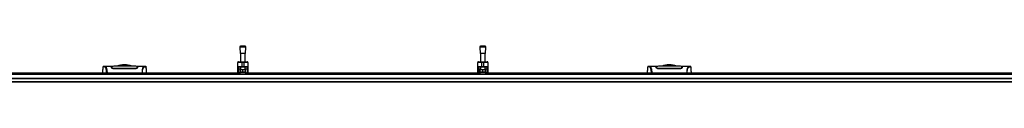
# Model space of a CAD drawing. Header units: millimetres. Extents: x 0 to 420, y 0 to 297.
# Tile 11 of 112: x 132.41 to 198.32, y 121.58 to 123.99. Entities that reach past the tile are written whole.
import ezdxf

# ---------------------------------------------------------------- set-up
doc = ezdxf.new("R2010")
doc.units = ezdxf.units.MM

msp = doc.modelspace()

# ---------------------------------------------------------------- linework, layer by layer
at = {"color": 7, "linetype": 'Continuous', "lineweight": 25}
for p, q in [((147.144, 123.91721), (147.17655, 123.49048)), ((147.56073, 123.91721), (147.144, 123.91721)), ((147.35236, 123.98535), (147.19197, 123.97311)), ((147.51275, 123.97311), (147.19197, 123.97311)), ((147.51275, 123.97311), (147.35236, 123.98535)), ((147.52817, 123.49048), (147.56073, 123.91721)), ((163.20561, 123.91721), (163.23816, 123.49048)), ((163.62234, 123.91721), (163.20561, 123.91721)), ((163.41397, 123.98535), (163.25359, 123.97311)), ((163.57436, 123.97311), (163.25359, 123.97311)), ((163.57436, 123.97311), (163.41397, 123.98535)), ((163.58978, 123.49048), (163.62234, 123.91721)), ((147.52817, 123.49048), (147.17655, 123.49048)), ((147.19609, 123.49048), (147.19609, 122.93237)), ((147.50864, 122.93237), (147.50864, 123.49048)), ((163.58978, 123.49048), (163.23816, 123.49048)), ((163.2577, 123.49048), (163.2577, 122.93237)), ((163.57025, 122.93237), (163.57025, 123.49048)), ((138.55628, 122.62615), (138.10817, 122.62615)), ((138.57495, 122.61312), (138.55651, 122.61312)), ((138.57883, 122.58967), (138.57884, 122.54176)), ((140.28198, 122.59112), (140.28196, 122.54176)), ((140.3043, 122.61312), (140.28587, 122.61312)), ((140.7529, 122.62615), (140.30452, 122.62615)), ((140.75628, 122.62589), (140.7529, 122.62589)), ((147.27423, 122.8933), (147.01377, 122.8933)), ((147.01377, 122.6068), (147.01377, 122.8933)), ((147.01377, 122.6068), (147.27423, 122.6068)), ((147.01377, 122.45686), (147.01377, 122.6068)), ((147.05284, 122.93237), (147.27423, 122.93237)), ((147.27423, 122.8933), (147.27423, 122.93237)), ((147.27423, 122.93237), (147.4305, 122.93237)), ((147.4305, 122.8933), (147.27423, 122.8933)), ((147.27423, 122.8933), (147.27423, 122.6068)), ((147.27423, 122.6068), (147.4305, 122.6068)), ((147.27423, 122.56773), (147.27423, 122.6068)), ((147.4305, 122.8933), (147.4305, 122.93237)), ((147.4305, 122.93237), (147.65189, 122.93237)), ((147.69096, 122.8933), (147.4305, 122.8933)), ((147.4305, 122.6068), (147.4305, 122.8933)), ((147.4305, 122.6068), (147.69096, 122.6068)), ((147.4305, 122.56773), (147.4305, 122.6068)), ((147.69096, 122.8933), (147.69096, 122.6068)), ((147.69096, 122.6068), (147.69096, 122.45686)), ((163.33584, 122.8933), (163.07538, 122.8933)), ((163.07538, 122.6068), (163.07538, 122.8933)), ((163.07538, 122.6068), (163.33584, 122.6068)), ((163.07538, 122.45686), (163.07538, 122.6068)), ((163.11445, 122.93237), (163.33584, 122.93237)), ((163.33584, 122.8933), (163.33584, 122.93237)), ((163.33584, 122.93237), (163.49211, 122.93237)), ((163.49211, 122.8933), (163.33584, 122.8933)), ((163.33584, 122.8933), (163.33584, 122.6068)), ((163.33584, 122.6068), (163.49211, 122.6068)), ((163.33584, 122.56773), (163.33584, 122.6068)), ((163.49211, 122.8933), (163.49211, 122.93237)), ((163.49211, 122.93237), (163.7135, 122.93237)), ((163.49211, 122.6068), (163.49211, 122.8933)), ((163.75257, 122.8933), (163.49211, 122.8933)), ((163.49211, 122.6068), (163.75257, 122.6068)), ((163.49211, 122.56773), (163.49211, 122.6068)), ((163.75257, 122.8933), (163.75257, 122.6068)), ((163.75257, 122.6068), (163.75257, 122.45686)), ((175.02048, 122.62615), (174.57237, 122.62615)), ((175.03915, 122.61312), (175.02071, 122.61312)), ((175.04303, 122.58967), (175.04304, 122.54176)), ((176.74618, 122.59112), (176.74616, 122.54176)), ((176.7685, 122.61312), (176.75007, 122.61312)), ((177.2171, 122.62615), (176.76872, 122.62615)), ((177.22048, 122.62589), (177.2171, 122.62589)), ((57.38595, 122.11119), (221.47485, 122.11119)), ((131.44326, 122.18252), (147.19985, 122.18252)), ((137.98483, 122.58069), (137.98474, 122.58057)), ((138.57575, 122.56641), (138.57593, 122.5563)), ((138.576, 122.55214), (138.57629, 122.53549)), ((138.57939, 122.57113), (138.57978, 122.541)), ((138.57981, 122.55775), (138.57986, 122.55499)), ((138.57995, 122.54973), (138.57986, 122.55499)), ((138.57995, 122.54973), (138.58049, 122.51832)), ((138.58, 122.5471), (138.58003, 122.54527)), ((138.71414, 122.47653), (138.71414, 122.46304)), ((140.14666, 122.46294), (138.71414, 122.46294)), ((140.14666, 122.47652), (140.14666, 122.46306)), ((140.28063, 122.53328), (140.28043, 122.51832)), ((140.28085, 122.54972), (140.28063, 122.53328)), ((140.87597, 122.58069), (140.87607, 122.58057)), ((147.01377, 122.18252), (147.01377, 122.45686)), ((147.27423, 122.56773), (147.05284, 122.56773)), ((147.05284, 122.56773), (147.05284, 122.43445)), ((147.19609, 122.43445), (147.05284, 122.43445)), ((147.05284, 122.43445), (147.05284, 122.18252)), ((147.144, 122.23461), (147.144, 122.18252)), ((147.56073, 122.23461), (147.144, 122.23461)), ((147.18306, 122.23461), (147.18306, 122.39088)), ((147.35236, 122.39088), (147.18306, 122.39088)), ((147.19609, 122.56773), (147.19609, 122.39088)), ((147.50487, 122.18252), (147.19985, 122.18252)), ((147.4305, 122.56773), (147.27423, 122.56773)), ((147.35236, 122.23461), (147.35236, 122.39088)), ((147.52166, 122.39088), (147.35236, 122.39088)), ((147.65189, 122.56773), (147.4305, 122.56773)), ((147.50487, 122.18252), (163.26146, 122.18252)), ((147.50864, 122.39088), (147.50864, 122.56773)), ((147.65189, 122.43445), (147.50864, 122.43445)), ((147.52166, 122.23461), (147.52166, 122.39088)), ((147.56073, 122.18252), (147.56073, 122.23461)), ((147.65189, 122.43445), (147.65189, 122.56773)), ((147.65189, 122.18252), (147.65189, 122.43445)), ((147.69096, 122.45686), (147.69096, 122.18252)), ((163.07538, 122.18252), (163.07538, 122.45686)), ((163.33584, 122.56773), (163.11445, 122.56773)), ((163.11445, 122.56773), (163.11445, 122.43445)), ((163.2577, 122.43445), (163.11445, 122.43445)), ((163.11445, 122.43445), (163.11445, 122.18252)), ((163.20561, 122.23461), (163.20561, 122.18252)), ((163.62234, 122.23461), (163.20561, 122.23461)), ((163.24468, 122.23461), (163.24468, 122.39088)), ((163.41397, 122.39088), (163.24468, 122.39088)), ((163.2577, 122.56773), (163.2577, 122.39088)), ((163.56649, 122.18252), (163.26146, 122.18252)), ((163.49211, 122.56773), (163.33584, 122.56773)), ((163.41397, 122.23461), (163.41397, 122.39088)), ((163.58327, 122.39088), (163.41397, 122.39088)), ((163.7135, 122.56773), (163.49211, 122.56773)), ((163.56649, 122.18252), (211.4463, 122.18252)), ((163.57025, 122.39088), (163.57025, 122.56773)), ((163.7135, 122.43445), (163.57025, 122.43445)), ((163.58327, 122.23461), (163.58327, 122.39088)), ((163.62234, 122.18252), (163.62234, 122.23461)), ((163.7135, 122.43445), (163.7135, 122.56773)), ((163.7135, 122.18252), (163.7135, 122.43445)), ((163.75257, 122.45686), (163.75257, 122.18252)), ((174.44903, 122.58069), (174.44894, 122.58057)), ((175.03995, 122.56641), (175.04013, 122.5563)), ((175.0402, 122.55214), (175.04049, 122.53549)), ((175.04359, 122.57113), (175.04398, 122.541)), ((175.04401, 122.55775), (175.04406, 122.55499)), ((175.04415, 122.54973), (175.04406, 122.55499)), ((175.04415, 122.54973), (175.04469, 122.51832)), ((175.0442, 122.5471), (175.04423, 122.54527)), ((175.17834, 122.47653), (175.17834, 122.46304)), ((176.61086, 122.46294), (175.17834, 122.46294)), ((176.61086, 122.47652), (176.61086, 122.46306)), ((176.74483, 122.53328), (176.74463, 122.51832)), ((176.74505, 122.54972), (176.74483, 122.53328)), ((177.34017, 122.58069), (177.34027, 122.58057)), ((57.38595, 121.84392), (221.47485, 121.84392)), ((57.38595, 121.81788), (221.47485, 121.81788)), ((57.38595, 121.60951), (221.47485, 121.60951)), ((57.38595, 121.58346), (221.47485, 121.58346))]:
    msp.add_line(p, q, dxfattribs=at)
at = {"color": 7, "linetype": 'Continuous', "lineweight": 25, "flags": 128}
for points in [[(138.11193, 122.62609), (138.12462, 122.62518), (138.13707, 122.62246), (138.15056, 122.61582), (138.15406, 122.61321), (138.15881, 122.609), (138.16307, 122.60458), (138.1642, 122.6033), (138.16452, 122.60293), (138.16462, 122.60282), (138.16465, 122.60278), (138.16466, 122.60276), (138.16467, 122.60276), (138.16467, 122.60276), (138.16467, 122.60276), (138.16467, 122.60276), (138.16467, 122.60276), (138.16467, 122.60276), (138.16467, 122.60276), (138.17856, 122.58449), (138.19187, 122.56281), (138.20634, 122.53344), (138.21988, 122.49846), (138.23165, 122.45923), (138.24207, 122.4129), (138.25065, 122.35844), (138.25654, 122.29797), (138.25954, 122.23242), (138.25957, 122.18252)], [(174.57613, 122.62609), (174.58882, 122.62518), (174.60127, 122.62246), (174.61476, 122.61582), (174.61826, 122.61321), (174.62301, 122.609), (174.62727, 122.60458), (174.6284, 122.6033), (174.62872, 122.60293), (174.62882, 122.60282), (174.62885, 122.60278), (174.62886, 122.60276), (174.62887, 122.60276), (174.62887, 122.60276), (174.62887, 122.60276), (174.62887, 122.60276), (174.62887, 122.60276), (174.62887, 122.60276), (174.62887, 122.60276), (174.64276, 122.58449), (174.65607, 122.56281), (174.67053, 122.53344), (174.68408, 122.49846), (174.69585, 122.45923), (174.70627, 122.4129), (174.71484, 122.35844), (174.72074, 122.29797), (174.72374, 122.23242), (174.72377, 122.18252)], [(147.05284, 122.43445), (147.04521, 122.43488), (147.03788, 122.43615), (147.03113, 122.43822), (147.02521, 122.44101), (147.02035, 122.44441), (147.01674, 122.44828), (147.01452, 122.45249), (147.01377, 122.45686)], [(147.69096, 122.45686), (147.69021, 122.45249), (147.68798, 122.44828), (147.68437, 122.44441), (147.67952, 122.44101), (147.6736, 122.43822), (147.66684, 122.43615), (147.65951, 122.43488), (147.65189, 122.43445)], [(163.11445, 122.43445), (163.10683, 122.43488), (163.0995, 122.43615), (163.09274, 122.43822), (163.08682, 122.44101), (163.08196, 122.44441), (163.07835, 122.44828), (163.07613, 122.45249), (163.07538, 122.45686)], [(163.75257, 122.45686), (163.75182, 122.45249), (163.7496, 122.44828), (163.74599, 122.44441), (163.74113, 122.44101), (163.73521, 122.43822), (163.72845, 122.43615), (163.72112, 122.43488), (163.7135, 122.43445)]]:
    msp.add_lwpolyline(points, dxfattribs=at)
at = {"color": 7, "linetype": 'Continuous', "lineweight": 25}
for centre, radius, start, end in [((147.19594, 123.92117), 0.05209, 94.3629143, 184.3629143), ((147.50879, 123.92117), 0.05209, 355.6370857, 85.6370857), ((163.25755, 123.92117), 0.05209, 94.3629143, 184.3629143), ((163.5704, 123.92117), 0.05209, 355.6370857, 85.6370857), ((139.4304, 121.43473), 1.30229, 67.268445, 112.9124484), ((139.4304, 121.43473), 1.23516, 76.5866744, 103.4447171), ((147.05284, 122.8933), 0.03907, 90, 180), ((147.05284, 122.6068), 0.03907, 180, 270), ((147.65189, 122.8933), 0.03907, 0, 90), ((147.65189, 122.6068), 0.03907, 270, 0), ((163.11445, 122.8933), 0.03907, 90, 180), ((163.11445, 122.6068), 0.03907, 180, 270), ((163.7135, 122.8933), 0.03907, 0, 90), ((163.7135, 122.6068), 0.03907, 270, 0), ((175.8946, 121.43473), 1.30229, 67.268445, 112.9124484), ((175.8946, 121.43473), 1.23516, 76.5866744, 103.4447171)]:
    msp.add_arc(centre, radius, start, end, dxfattribs=at)
for points, knots in [([(138.11201, 122.6261), (138.10061, 122.6257), (138.07664, 122.62487), (138.04733, 122.62027), (138.02539, 122.61667), (138.01114, 122.61421), (138.00372, 122.61193), (137.98979, 122.60551), (137.98416, 122.58822), (137.98166, 122.58056)], [0, 0, 0, 0, 0.14962216, 0.31480836, 0.49545182, 0.64108218, 0.78518854, 0.90475494, 1, 1, 1, 1]), ([(138.23464, 122.18252), (138.23474, 122.19638), (138.23499, 122.23239), (138.23197, 122.28692), (138.22596, 122.3446), (138.21718, 122.39594), (138.20628, 122.44075), (138.18971, 122.49177), (138.16634, 122.54022), (138.13768, 122.58072), (138.10855, 122.59875), (138.06482, 122.59906), (138.01814, 122.59221), (137.98548, 122.58611), (137.98502, 122.58223), (137.98483, 122.58069)], [0, 0, 0, 0, 0.02211923, 0.05748668, 0.09273163, 0.1282609, 0.16371429, 0.19948967, 0.27072504, 0.34264807, 0.41337919, 0.48551151, 0.67983447, 0.87307589, 1, 1, 1, 1]), ([(138.10817, 122.62591), (138.10927, 122.62605), (138.11041, 122.6262), (138.11188, 122.62609), (138.11193, 122.62609)], [0, 0, 0, 0, 0.96013712, 1, 1, 1, 1]), ([(138.55895, 122.54961), (138.55832, 122.56781), (138.55702, 122.60473), (138.5563, 122.62562), (138.55627, 122.6265), (138.55628, 122.62613), (138.55628, 122.62612)], [0, 0, 0, 0, 0.33253016, 0.67483713, 0.99270757, 1, 1, 1, 1]), ([(138.55668, 122.61469), (138.55771, 122.6145), (138.55918, 122.61422), (138.57269, 122.614), (138.5768, 122.61393)], [0, 0, 0, 0, 0.695609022, 1, 1, 1, 1]), ([(140.28218, 122.62571), (140.21453, 122.62769), (140.07615, 122.63172), (139.86593, 122.63223), (139.65064, 122.63211), (139.40972, 122.63185), (139.14428, 122.6318), (138.85943, 122.63275), (138.6712, 122.628), (138.57862, 122.62566)], [0, 0, 0, 0, 0.12113183, 0.24774381, 0.37318266, 0.49813276, 0.66585272, 0.83566481, 1, 1, 1, 1]), ([(138.57871, 122.62087), (138.57879, 122.61599), (138.57888, 122.61033), (138.57902, 122.59968), (138.57903, 122.59823)], [0, 0, 0, 0, 0.86329129, 1, 1, 1, 1]), ([(138.5797, 122.56411), (138.5795, 122.57575), (138.57906, 122.60085), (138.57878, 122.61709), (138.57873, 122.61944), (138.57873, 122.6198)], [0, 0, 0, 0, 0.42234684, 0.91021093, 1, 1, 1, 1]), ([(138.57882, 122.60209), (138.57882, 122.601), (138.57882, 122.59745), (138.57882, 122.59286), (138.57883, 122.58967)], [0, 0, 0, 0, 0.306620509, 1, 1, 1, 1]), ([(140.28219, 122.62624), (140.28219, 122.62608), (140.28218, 122.62575), (140.2821, 122.62114), (140.28182, 122.60523), (140.28139, 122.58051), (140.28102, 122.55907), (140.28085, 122.54972)], [0, 0, 0, 0, 0.19851654, 0.40682671, 0.6188004, 0.83361426, 1, 1, 1, 1]), ([(140.28117, 122.54042), (140.2813, 122.5523), (140.28146, 122.56725), (140.28166, 122.58526), (140.28171, 122.58993), (140.28174, 122.5921)], [0, 0, 0, 0, 0.6736969, 0.84772982, 1, 1, 1, 1]), ([(140.28198, 122.59112), (140.28198, 122.5944), (140.28198, 122.59861), (140.28199, 122.60157), (140.28199, 122.60223)], [0, 0, 0, 0, 0.77695019, 1, 1, 1, 1]), ([(140.28211, 122.62138), (140.28212, 122.62205), (140.28214, 122.62357), (140.28216, 122.62475), (140.28218, 122.62541)], [0, 0, 0, 0, 0.43951281, 1, 1, 1, 1]), ([(140.28451, 122.53549), (140.28486, 122.55558), (140.28531, 122.58102), (140.28546, 122.5898), (140.28549, 122.59165)], [0, 0, 0, 0, 0.78995763, 1, 1, 1, 1]), ([(140.28504, 122.61394), (140.29109, 122.61406), (140.30237, 122.6143), (140.30357, 122.61456), (140.30412, 122.61469)], [0, 0, 0, 0, 0.53619641, 1, 1, 1, 1]), ([(140.30452, 122.62603), (140.30453, 122.62607), (140.30454, 122.62647), (140.30449, 122.62529), (140.30433, 122.62056), (140.30375, 122.60405), (140.3029, 122.57957), (140.30217, 122.55862), (140.30185, 122.54961)], [0, 0, 0, 0, 0.02175985, 0.22405071, 0.42672984, 0.63314278, 0.8422428, 1, 1, 1, 1]), ([(140.7529, 122.62589), (140.74989, 122.62594), (140.7397, 122.6261), (140.72016, 122.62357), (140.70128, 122.60977), (140.68687, 122.59136), (140.67799, 122.57833), (140.66852, 122.56248), (140.65866, 122.54334), (140.64933, 122.52169), (140.64126, 122.49988), (140.63488, 122.48007), (140.62896, 122.45896), (140.62351, 122.43656), (140.61684, 122.40437), (140.60965, 122.35912), (140.60384, 122.29858), (140.60084, 122.23903), (140.60111, 122.19923), (140.60123, 122.18252)], [0, 0, 0, 0, 0.051338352, 0.17404692, 0.298373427, 0.34433075, 0.394100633, 0.434836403, 0.489427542, 0.547993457, 0.58497075, 0.62376015, 0.659478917, 0.694164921, 0.731129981, 0.802924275, 0.876152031, 0.948007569, 1, 1, 1, 1]), ([(140.62616, 122.18252), (140.62607, 122.19638), (140.62582, 122.23239), (140.62884, 122.28692), (140.63485, 122.3446), (140.64362, 122.39594), (140.65453, 122.44075), (140.6711, 122.49177), (140.69446, 122.54022), (140.72312, 122.58072), (140.75226, 122.59875), (140.79599, 122.59906), (140.84266, 122.59221), (140.87532, 122.58611), (140.87579, 122.58223), (140.87597, 122.58069)], [0, 0, 0, 0, 0.02211923, 0.05748668, 0.09273163, 0.1282609, 0.16371429, 0.19948967, 0.27072504, 0.34264807, 0.41337919, 0.48551151, 0.67983447, 0.87307589, 1, 1, 1, 1]), ([(140.87914, 122.58056), (140.87665, 122.58822), (140.87101, 122.60551), (140.85708, 122.61193), (140.84966, 122.61421), (140.83542, 122.61667), (140.81348, 122.62027), (140.78417, 122.62487), (140.76019, 122.6257), (140.7488, 122.6261)], [0, 0, 0, 0, 0.09524506, 0.21481146, 0.35891782, 0.50454818, 0.68519164, 0.85037784, 1, 1, 1, 1]), ([(174.57621, 122.6261), (174.56481, 122.6257), (174.54084, 122.62487), (174.51153, 122.62027), (174.48959, 122.61667), (174.47534, 122.61421), (174.46792, 122.61193), (174.45399, 122.60551), (174.44836, 122.58822), (174.44586, 122.58056)], [0, 0, 0, 0, 0.149622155, 0.314808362, 0.495451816, 0.641082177, 0.785188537, 0.904754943, 1, 1, 1, 1]), ([(174.69884, 122.18252), (174.69894, 122.19638), (174.69919, 122.23239), (174.69617, 122.28692), (174.69016, 122.3446), (174.68138, 122.39594), (174.67048, 122.44075), (174.65391, 122.49177), (174.63054, 122.54022), (174.60188, 122.58072), (174.57275, 122.59875), (174.52902, 122.59906), (174.48234, 122.59221), (174.44968, 122.58611), (174.44922, 122.58223), (174.44903, 122.58069)], [0, 0, 0, 0, 0.02211923, 0.05748668, 0.09273163, 0.1282609, 0.16371429, 0.19948967, 0.27072504, 0.34264807, 0.41337919, 0.48551151, 0.67983447, 0.87307589, 1, 1, 1, 1]), ([(174.57237, 122.62591), (174.57347, 122.62605), (174.57461, 122.6262), (174.57608, 122.62609), (174.57613, 122.62609)], [0, 0, 0, 0, 0.96013712, 1, 1, 1, 1]), ([(175.02315, 122.54961), (175.02252, 122.56781), (175.02122, 122.60473), (175.0205, 122.62562), (175.02047, 122.6265), (175.02048, 122.62613), (175.02048, 122.62612)], [0, 0, 0, 0, 0.33253016, 0.67483713, 0.99270757, 1, 1, 1, 1]), ([(175.02088, 122.61469), (175.0219, 122.6145), (175.02338, 122.61422), (175.03689, 122.614), (175.041, 122.61393)], [0, 0, 0, 0, 0.69560902, 1, 1, 1, 1]), ([(176.74638, 122.62571), (176.67873, 122.62769), (176.54035, 122.63172), (176.33013, 122.63223), (176.11483, 122.63211), (175.87392, 122.63185), (175.60848, 122.6318), (175.32363, 122.63275), (175.1354, 122.628), (175.04282, 122.62566)], [0, 0, 0, 0, 0.12113183, 0.24774381, 0.37318266, 0.49813276, 0.66585272, 0.83566481, 1, 1, 1, 1]), ([(175.04291, 122.62087), (175.04299, 122.61599), (175.04308, 122.61033), (175.04322, 122.59968), (175.04323, 122.59823)], [0, 0, 0, 0, 0.863291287, 1, 1, 1, 1]), ([(175.0439, 122.56411), (175.0437, 122.57575), (175.04326, 122.60085), (175.04297, 122.61709), (175.04293, 122.61944), (175.04293, 122.6198)], [0, 0, 0, 0, 0.42234684, 0.91021093, 1, 1, 1, 1]), ([(175.04302, 122.60209), (175.04302, 122.601), (175.04302, 122.59745), (175.04302, 122.59286), (175.04303, 122.58967)], [0, 0, 0, 0, 0.306620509, 1, 1, 1, 1]), ([(176.74639, 122.62624), (176.74639, 122.62608), (176.74638, 122.62575), (176.7463, 122.62114), (176.74602, 122.60523), (176.74559, 122.58051), (176.74522, 122.55907), (176.74505, 122.54972)], [0, 0, 0, 0, 0.19851654, 0.40682671, 0.6188004, 0.83361426, 1, 1, 1, 1]), ([(176.74536, 122.54042), (176.74549, 122.5523), (176.74566, 122.56725), (176.74586, 122.58526), (176.74591, 122.58993), (176.74593, 122.5921)], [0, 0, 0, 0, 0.6736969, 0.84772982, 1, 1, 1, 1]), ([(176.74618, 122.59112), (176.74618, 122.5944), (176.74618, 122.59861), (176.74619, 122.60157), (176.74619, 122.60223)], [0, 0, 0, 0, 0.77695019, 1, 1, 1, 1]), ([(176.74631, 122.62138), (176.74632, 122.62205), (176.74634, 122.62357), (176.74636, 122.62475), (176.74638, 122.62541)], [0, 0, 0, 0, 0.43951281, 1, 1, 1, 1]), ([(176.74871, 122.53549), (176.74906, 122.55558), (176.74951, 122.58102), (176.74966, 122.5898), (176.74969, 122.59165)], [0, 0, 0, 0, 0.78995763, 1, 1, 1, 1]), ([(176.74924, 122.61394), (176.75529, 122.61406), (176.76657, 122.6143), (176.76777, 122.61456), (176.76832, 122.61469)], [0, 0, 0, 0, 0.53619641, 1, 1, 1, 1]), ([(176.76872, 122.62603), (176.76872, 122.62607), (176.76874, 122.62647), (176.76869, 122.62529), (176.76853, 122.62056), (176.76795, 122.60405), (176.7671, 122.57957), (176.76637, 122.55862), (176.76605, 122.54961)], [0, 0, 0, 0, 0.02175985, 0.22405071, 0.42672984, 0.63314278, 0.8422428, 1, 1, 1, 1]), ([(177.2171, 122.62589), (177.21409, 122.62594), (177.2039, 122.6261), (177.18436, 122.62357), (177.16548, 122.60977), (177.15107, 122.59136), (177.14219, 122.57833), (177.13272, 122.56248), (177.12286, 122.54334), (177.11353, 122.52169), (177.10546, 122.49988), (177.09908, 122.48007), (177.09316, 122.45896), (177.08771, 122.43656), (177.08104, 122.40437), (177.07385, 122.35912), (177.06804, 122.29858), (177.06504, 122.23903), (177.06531, 122.19923), (177.06542, 122.18252)], [0, 0, 0, 0, 0.05133835, 0.17404692, 0.29837343, 0.34433075, 0.39410063, 0.4348364, 0.48942754, 0.54799346, 0.58497075, 0.62376015, 0.65947892, 0.69416492, 0.73112998, 0.80292428, 0.87615203, 0.94800757, 1, 1, 1, 1]), ([(177.09036, 122.18252), (177.09027, 122.19638), (177.09002, 122.23239), (177.09304, 122.28692), (177.09904, 122.3446), (177.10782, 122.39594), (177.11873, 122.44075), (177.1353, 122.49177), (177.15866, 122.54022), (177.18732, 122.58072), (177.21646, 122.59875), (177.26019, 122.59906), (177.30686, 122.59221), (177.33952, 122.58611), (177.33999, 122.58223), (177.34017, 122.58069)], [0, 0, 0, 0, 0.02211923, 0.05748668, 0.09273163, 0.1282609, 0.16371429, 0.19948967, 0.27072504, 0.34264807, 0.41337919, 0.48551151, 0.67983447, 0.87307589, 1, 1, 1, 1]), ([(177.34334, 122.58056), (177.34085, 122.58822), (177.33521, 122.60551), (177.32128, 122.61193), (177.31386, 122.61421), (177.29962, 122.61667), (177.27768, 122.62027), (177.24837, 122.62487), (177.22439, 122.6257), (177.213, 122.6261)], [0, 0, 0, 0, 0.09524506, 0.21481146, 0.35891782, 0.50454818, 0.68519164, 0.85037784, 1, 1, 1, 1]), ([(137.98169, 122.58084), (137.97384, 122.49105), (137.96224, 122.35827), (137.95061, 122.2255), (137.94685, 122.18252)], [0, 0, 0, 0, 0.67626063, 1, 1, 1, 1]), ([(138.71414, 122.46294), (138.69899, 122.46394), (138.66875, 122.46593), (138.62757, 122.48032), (138.59215, 122.50056), (138.56526, 122.52547), (138.56106, 122.54155), (138.55895, 122.54961)], [0, 0, 0, 0, 0.17602394, 0.35136334, 0.54466667, 0.77179405, 1, 1, 1, 1]), ([(138.57629, 122.53549), (138.57788, 122.52765), (138.58064, 122.51402), (138.59836, 122.50006), (138.6059, 122.49413)], [0, 0, 0, 0, 0.57480988, 1, 1, 1, 1]), ([(138.71414, 122.47652), (138.70119, 122.47731), (138.6756, 122.47887), (138.6404, 122.49026), (138.60984, 122.50663), (138.58559, 122.52795), (138.58188, 122.54226), (138.57995, 122.54973)], [0, 0, 0, 0, 0.17334583, 0.34244333, 0.53261108, 0.75610773, 1, 1, 1, 1]), ([(140.14666, 122.47651), (140.09751, 122.47649), (139.85174, 122.47638), (139.37423, 122.47608), (138.94588, 122.47637), (138.71414, 122.47652)], [0, 0, 0, 0, 0.10293933, 0.51469663, 1, 1, 1, 1]), ([(140.28085, 122.54972), (140.27895, 122.54235), (140.27514, 122.52756), (140.24784, 122.50392), (140.21049, 122.48578), (140.1739, 122.47741), (140.15369, 122.47674), (140.14666, 122.47651)], [0, 0, 0, 0, 0.24096485, 0.48337497, 0.7285961, 0.90568571, 1, 1, 1, 1]), ([(140.30185, 122.54961), (140.29948, 122.54101), (140.29475, 122.52383), (140.26276, 122.49577), (140.21958, 122.47402), (140.17753, 122.46401), (140.15454, 122.46321), (140.14666, 122.46294)], [0, 0, 0, 0, 0.24267004, 0.4850883, 0.73180572, 0.90817203, 1, 1, 1, 1]), ([(140.25617, 122.49458), (140.26364, 122.50081), (140.28029, 122.51469), (140.28301, 122.5281), (140.28451, 122.53549)], [0, 0, 0, 0, 0.44865939, 1, 1, 1, 1]), ([(140.28063, 122.53328), (140.28072, 122.5394), (140.28089, 122.55165), (140.28109, 122.5633), (140.28119, 122.56914)], [0, 0, 0, 0, 0.49955274, 1, 1, 1, 1]), ([(140.91396, 122.18252), (140.91019, 122.2255), (140.89857, 122.35827), (140.88697, 122.49104), (140.87912, 122.58084)], [0, 0, 0, 0, 0.32371368, 1, 1, 1, 1]), ([(174.44589, 122.58084), (174.43804, 122.49105), (174.42644, 122.35827), (174.41481, 122.2255), (174.41105, 122.18252)], [0, 0, 0, 0, 0.67626063, 1, 1, 1, 1]), ([(175.17834, 122.46294), (175.16319, 122.46394), (175.13295, 122.46593), (175.09177, 122.48032), (175.05635, 122.50056), (175.02946, 122.52547), (175.02526, 122.54155), (175.02315, 122.54961)], [0, 0, 0, 0, 0.176023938, 0.351363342, 0.544666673, 0.771794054, 1, 1, 1, 1]), ([(175.04049, 122.53549), (175.04208, 122.52765), (175.04484, 122.51402), (175.06256, 122.50006), (175.0701, 122.49413)], [0, 0, 0, 0, 0.57480988, 1, 1, 1, 1]), ([(175.17834, 122.47652), (175.16539, 122.47731), (175.1398, 122.47887), (175.10459, 122.49026), (175.07404, 122.50663), (175.04979, 122.52795), (175.04608, 122.54226), (175.04415, 122.54973)], [0, 0, 0, 0, 0.17334583, 0.34244333, 0.53261108, 0.75610773, 1, 1, 1, 1]), ([(176.61086, 122.47651), (176.56171, 122.47649), (176.31594, 122.47638), (175.83843, 122.47608), (175.41008, 122.47637), (175.17834, 122.47652)], [0, 0, 0, 0, 0.10293933, 0.51469663, 1, 1, 1, 1]), ([(176.74505, 122.54972), (176.74315, 122.54235), (176.73934, 122.52756), (176.71204, 122.50392), (176.67469, 122.48578), (176.6381, 122.47741), (176.61789, 122.47674), (176.61086, 122.47651)], [0, 0, 0, 0, 0.24096485, 0.48337497, 0.7285961, 0.90568571, 1, 1, 1, 1]), ([(176.76605, 122.54961), (176.76368, 122.54101), (176.75895, 122.52383), (176.72696, 122.49577), (176.68378, 122.47402), (176.64173, 122.46401), (176.61874, 122.46321), (176.61086, 122.46294)], [0, 0, 0, 0, 0.24267004, 0.4850883, 0.73180572, 0.90817203, 1, 1, 1, 1]), ([(176.72037, 122.49458), (176.72784, 122.50081), (176.74449, 122.51469), (176.74721, 122.5281), (176.74871, 122.53549)], [0, 0, 0, 0, 0.44865939, 1, 1, 1, 1]), ([(176.74483, 122.53328), (176.74492, 122.5394), (176.74509, 122.55165), (176.74529, 122.5633), (176.74539, 122.56914)], [0, 0, 0, 0, 0.49955274, 1, 1, 1, 1]), ([(177.37816, 122.18252), (177.37439, 122.2255), (177.36277, 122.35827), (177.35117, 122.49104), (177.34332, 122.58084)], [0, 0, 0, 0, 0.32371368, 1, 1, 1, 1])]:
    msp.add_open_spline(points, degree=3, knots=knots, dxfattribs=at)

doc.saveas('drawing.dxf')
